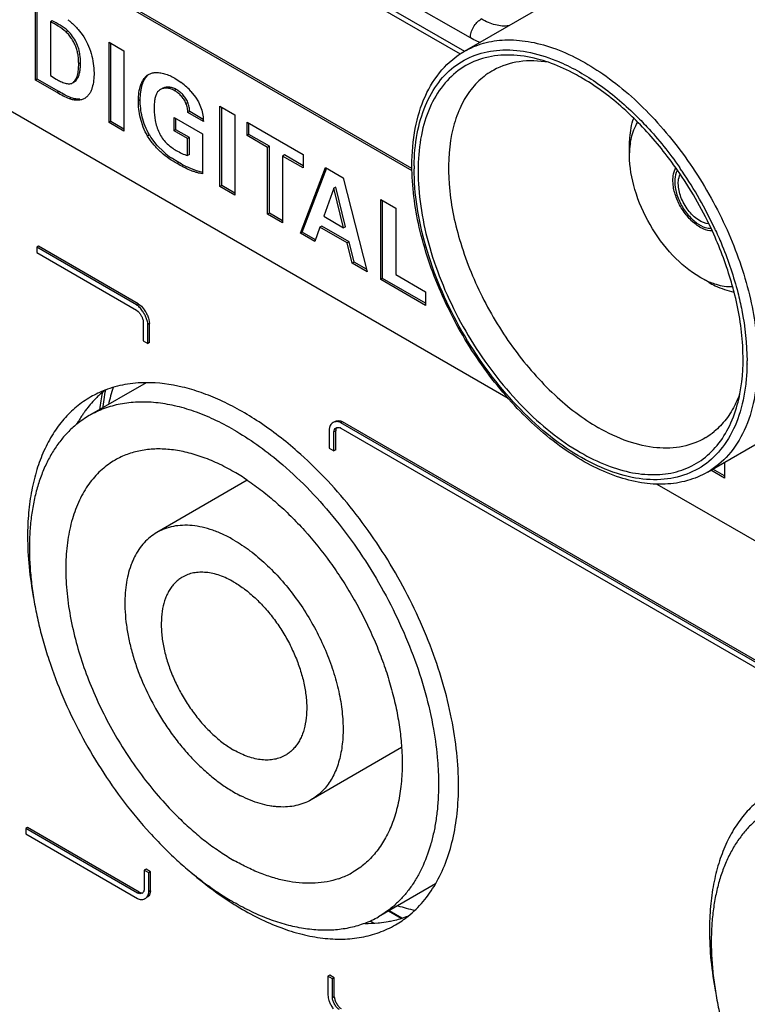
# Model space of a CAD drawing. Header units: inches. Extents: x 0 to 34, y 0 to 22.
# Tile 109 of 125: x 25.668 to 26.092, y 14.318 to 14.892. Entities that reach past the tile are written whole.
import ezdxf

# ---------------------------------------------------------------- set-up
doc = ezdxf.new("R2010")
doc.units = ezdxf.units.IN
doc.header["$LTSCALE"] = 1.87
doc.header["$MEASUREMENT"] = 0
doc.layers.get('0').update_dxf_attribs({"linetype": 'CONTINUOUS'})
doc.layers.add('02___PRT_ALL_AXES', color=7, linetype='CONTINUOUS')
doc.layers.add('SURFACES', color=7, linetype='CONTINUOUS')

msp = doc.modelspace()

# ---------------------------------------------------------------- linework, layer by layer
at = {"color": 7, "linetype": 'CONTINUOUS'}
for p, q in [((25.89661, 14.8037), (25.39045, 15.09595)), ((25.89658, 14.80494), (25.39152, 15.09656)), ((25.29478, 15.05083), (25.95263, 14.671)), ((25.92719, 14.87335), (26.2118, 15.03768)), ((25.93063, 14.88121), (25.85653, 14.924)), ((25.85108, 14.91738), (25.92723, 14.87341)), ((25.85294, 14.91326), (25.92475, 14.8718)), ((25.67692, 14.85655), (25.67692, 14.90314)), ((25.67799, 14.85716), (25.67799, 14.90252)), ((25.68677, 14.89112), (25.68571, 14.89051)), ((25.68571, 14.89051), (25.68571, 14.85917)), ((25.69584, 14.88524), (25.69478, 14.88463)), ((25.69741, 14.88362), (25.69584, 14.88524)), ((25.70186, 14.88613), (25.70424, 14.88311)), ((25.71986, 14.87861), (25.72853, 14.8736)), ((25.71986, 14.83176), (25.71986, 14.87861)), ((25.72092, 14.83237), (25.72092, 14.87799)), ((25.72853, 14.8736), (25.72853, 14.82675)), ((25.70323, 14.86656), (25.70216, 14.86595)), ((25.67799, 14.85716), (25.67692, 14.85655)), ((25.68952, 14.84927), (25.67692, 14.85655)), ((25.69058, 14.84989), (25.67799, 14.85716)), ((25.68571, 14.85917), (25.68912, 14.85706)), ((25.75821, 14.85763), (25.76203, 14.85509)), ((25.69058, 14.84989), (25.68952, 14.84927)), ((25.75904, 14.85107), (25.75798, 14.85046)), ((25.76766, 14.84993), (25.77023, 14.84666)), ((25.69785, 14.8462), (25.69679, 14.84559)), ((25.73805, 14.84509), (25.73699, 14.84448)), ((25.77023, 14.84666), (25.77197, 14.8438)), ((25.76581, 14.84354), (25.76475, 14.84293)), ((25.77197, 14.8438), (25.77361, 14.84005)), ((25.78457, 14.84125), (25.79324, 14.83624)), ((25.78457, 14.79439), (25.78457, 14.84125)), ((25.78563, 14.79501), (25.78563, 14.84063)), ((25.75781, 14.83473), (25.77433, 14.82519)), ((25.75781, 14.82697), (25.75781, 14.83473)), ((25.75887, 14.82758), (25.75887, 14.83411)), ((25.76693, 14.83818), (25.76587, 14.83756)), ((25.77489, 14.83236), (25.76587, 14.83756)), ((25.77484, 14.83361), (25.76693, 14.83818)), ((25.79324, 14.83624), (25.79324, 14.78938)), ((25.72092, 14.83237), (25.71986, 14.83176)), ((25.72853, 14.82675), (25.71986, 14.83176)), ((25.72853, 14.82797), (25.72092, 14.83237)), ((25.75887, 14.82758), (25.75781, 14.82697)), ((25.76565, 14.82244), (25.75781, 14.82697)), ((25.76671, 14.82305), (25.75887, 14.82758)), ((25.80036, 14.832), (25.83316, 14.81307)), ((25.80036, 14.82425), (25.80036, 14.832)), ((25.80142, 14.82486), (25.80142, 14.83139)), ((25.74343, 14.82454), (25.74237, 14.82393)), ((25.74772, 14.81865), (25.74435, 14.82305)), ((25.76671, 14.82305), (25.76565, 14.82244)), ((25.76565, 14.81262), (25.76565, 14.82244)), ((25.76671, 14.81323), (25.76671, 14.82305)), ((25.77433, 14.82519), (25.77433, 14.80186)), ((25.80142, 14.82486), (25.80036, 14.82425)), ((25.81239, 14.8173), (25.80036, 14.82425)), ((25.81345, 14.81791), (25.80142, 14.82486)), ((25.75197, 14.81445), (25.74772, 14.81865)), ((25.81345, 14.81791), (25.81239, 14.8173)), ((25.81239, 14.77833), (25.81239, 14.8173)), ((25.81345, 14.77894), (25.81345, 14.81791)), ((25.76061, 14.80842), (25.75608, 14.81127)), ((25.76671, 14.81323), (25.76565, 14.81262)), ((25.82218, 14.81287), (25.82112, 14.81226)), ((25.83316, 14.80531), (25.82112, 14.81226)), ((25.82112, 14.81226), (25.82112, 14.77329)), ((25.83316, 14.80653), (25.82218, 14.81287)), ((25.83316, 14.81307), (25.83316, 14.80531)), ((25.76061, 14.80842), (25.75955, 14.80781)), ((25.83154, 14.76727), (25.84615, 14.80557)), ((25.8326, 14.76789), (25.84687, 14.80529)), ((25.84615, 14.80557), (25.85645, 14.79962)), ((25.89784, 14.80645), (25.89784, 14.80481)), ((26.05257, 14.80572), (26.05274, 14.80548)), ((25.77432, 14.80268), (25.77241, 14.80314)), ((25.85645, 14.79962), (25.8705, 14.74478)), ((25.78563, 14.79501), (25.78457, 14.79439)), ((25.79324, 14.78938), (25.78457, 14.79439)), ((25.79324, 14.79061), (25.78563, 14.79501)), ((25.85108, 14.79354), (25.84508, 14.77709)), ((25.85214, 14.79416), (25.85108, 14.79354)), ((25.85667, 14.7704), (25.85108, 14.79354)), ((25.85773, 14.77102), (25.85214, 14.79416)), ((25.87834, 14.78691), (25.88718, 14.78181)), ((25.87834, 14.74025), (25.87834, 14.78691)), ((26.06893, 14.62787), (26.35311, 14.79195)), ((25.8794, 14.74086), (25.8794, 14.7863)), ((25.88718, 14.78181), (25.88718, 14.7431)), ((25.81345, 14.77894), (25.81239, 14.77833)), ((25.82112, 14.77329), (25.81239, 14.77833)), ((25.82112, 14.77451), (25.81345, 14.77894)), ((25.84508, 14.77709), (25.85667, 14.7704)), ((25.84285, 14.77083), (25.83983, 14.76249)), ((25.84391, 14.77144), (25.84285, 14.77083)), ((25.85885, 14.76159), (25.84285, 14.77083)), ((25.85991, 14.7622), (25.84391, 14.77144)), ((25.85773, 14.77102), (25.85667, 14.7704)), ((26.06375, 14.77249), (26.06653, 14.77104)), ((25.8326, 14.76789), (25.83154, 14.76727)), ((25.83983, 14.76249), (25.83154, 14.76727)), ((25.84036, 14.76341), (25.8326, 14.76789)), ((25.67872, 14.75967), (25.67766, 14.75906)), ((25.73584, 14.72546), (25.67766, 14.75906)), ((25.67766, 14.75906), (25.67766, 14.75599)), ((25.7369, 14.72607), (25.67872, 14.75967)), ((25.85991, 14.7622), (25.85885, 14.76159)), ((25.86176, 14.74982), (25.85885, 14.76159)), ((25.86282, 14.75043), (25.85991, 14.7622)), ((25.67766, 14.75599), (25.73584, 14.7224)), ((25.86282, 14.75043), (25.86176, 14.74982)), ((25.8705, 14.74478), (25.86176, 14.74982)), ((25.87013, 14.74622), (25.86282, 14.75043)), ((25.8794, 14.74086), (25.87834, 14.74025)), ((25.90453, 14.72635), (25.8794, 14.74086)), ((25.88718, 14.7431), (25.90453, 14.73307)), ((25.90453, 14.72513), (25.87834, 14.74025)), ((25.90453, 14.73307), (25.90453, 14.72513)), ((25.7369, 14.72607), (25.73584, 14.72546)), ((25.7369, 14.72607), (25.73871, 14.72462)), ((25.73871, 14.72462), (25.74054, 14.72236)), ((25.73584, 14.7224), (25.73685, 14.7216)), ((25.7429, 14.71775), (25.74317, 14.71688)), ((25.73982, 14.71551), (25.73982, 14.70446)), ((25.74353, 14.71459), (25.74247, 14.71398)), ((25.74247, 14.70293), (25.74247, 14.71398)), ((25.74317, 14.71688), (25.74353, 14.71459)), ((25.74353, 14.70354), (25.74353, 14.71459)), ((25.73982, 14.70446), (25.74247, 14.70293)), ((25.74353, 14.70354), (25.74247, 14.70293)), ((26.09201, 14.69115), (26.09201, 14.69279)), ((25.74157, 14.68006), (25.70836, 14.66089)), ((25.85605, 14.65728), (25.85499, 14.65667)), ((26.33243, 14.381), (25.85499, 14.65667)), ((26.33349, 14.38161), (25.85605, 14.65728)), ((25.84851, 14.65405), (25.84836, 14.65284)), ((25.84836, 14.65284), (25.84836, 14.64179)), ((25.85207, 14.65192), (25.85101, 14.65131)), ((25.85101, 14.64026), (25.85101, 14.65131)), ((25.8521, 14.65233), (25.85207, 14.65192)), ((25.85207, 14.64087), (25.85207, 14.65192)), ((25.85499, 14.6536), (26.33243, 14.37794)), ((25.84836, 14.64179), (25.85101, 14.64026)), ((25.85207, 14.64087), (25.85101, 14.64026)), ((26.07891, 14.63363), (26.07891, 14.62444)), ((26.07891, 14.62444), (26.07096, 14.62904)), ((26.07891, 14.62567), (26.07202, 14.62965)), ((25.8005, 14.62315), (25.74774, 14.59269)), ((26.03937, 14.62092), (26.3872, 14.42009)), ((25.89054, 14.46729), (25.83775, 14.43681)), ((25.67236, 14.4206), (25.6713, 14.41999)), ((25.73642, 14.38239), (25.6713, 14.41999)), ((25.6713, 14.41999), (25.6713, 14.41693)), ((25.73748, 14.383), (25.67236, 14.4206)), ((25.6713, 14.41693), (25.73642, 14.37933)), ((25.74146, 14.39635), (25.7404, 14.39574)), ((25.7441, 14.39482), (25.74146, 14.39635)), ((25.74304, 14.39421), (25.7404, 14.39574)), ((25.7404, 14.39574), (25.7404, 14.38468)), ((25.7441, 14.39482), (25.74304, 14.39421)), ((25.74304, 14.38316), (25.74304, 14.39421)), ((25.7441, 14.38377), (25.7441, 14.39482)), ((25.91024, 14.38773), (25.87712, 14.36861)), ((25.73748, 14.383), (25.73642, 14.38239)), ((25.73783, 14.38199), (25.73642, 14.38239)), ((25.73911, 14.38232), (25.73783, 14.38199)), ((25.7441, 14.38377), (25.74304, 14.38316)), ((25.7441, 14.38377), (25.74375, 14.38189)), ((25.89023, 14.36767), (25.88287, 14.37192)), ((25.89067, 14.36781), (25.88321, 14.37212)), ((25.87415, 14.3649), (25.87213, 14.36607)), ((25.84862, 14.33448), (25.84756, 14.33386)), ((25.85021, 14.33234), (25.84756, 14.33386)), ((25.84756, 14.33386), (25.84756, 14.32281)), ((25.85127, 14.33295), (25.84862, 14.33448)), ((25.85127, 14.33295), (25.85021, 14.33234)), ((25.85127, 14.32189), (25.85127, 14.33295)), ((25.85021, 14.32128), (25.85021, 14.33234)), ((25.85127, 14.32189), (25.85021, 14.32128))]:
    msp.add_line(p, q, dxfattribs=at)
msp.add_lwpolyline([(25.71631, 14.66548), (25.71639, 14.66614), (25.71696, 14.67033), (25.71764, 14.67444), (25.71791, 14.67587)], dxfattribs=at)
for centre, radius, start, end in [((25.9478, 14.78461), 0.08706, 71.0101, 75.31386), ((25.94073, 14.76965), 0.10607, 66.59014, 66.7799), ((25.73786, 14.82301), 0.04016, 46.90134, 53.00162), ((25.73936, 14.82462), 0.03797, 41.80922, 46.89386), ((25.7018, 14.85257), 0.0077, 299.99428, 305.43405), ((25.77298, 14.84182), 0.03423, 210.31639, 213.25534), ((25.7693, 14.83591), 0.02256, 205.99227, 208.82782), ((25.78332, 14.85063), 0.04788, 229.08441, 235.31559), ((25.86178, 14.67192), 0.23114, 25.13463, 34.86988), ((25.8612, 14.67184), 0.23355, 34.26868, 34.90379), ((25.85855, 14.67006), 0.23675, 25.03301, 34.26462), ((25.86275, 14.67209), 0.23208, 24.6552, 25.01807), ((25.72366, 14.71083), 0.02044, 32.93287, 34.34215), ((25.87419, 14.64343), 0.16121, 168.91606, 172.54897), ((25.83616, 14.64086), 0.11961, 162.24604, 167.21016), ((26.02865, 14.69552), 0.06315, 334.59859, 339.68576), ((26.00404, 14.68969), 0.08536, 344.6534, 349.1405), ((26.03267, 14.69369), 0.05873, 333.66341, 334.52921), ((25.73672, 14.61181), 0.05668, 120.01899, 129.11076), ((25.85302, 14.65296), 0.00464, 158.95417, 166.41588), ((25.85282, 14.65304), 0.00443, 150.93469, 158.98157), ((25.8534, 14.65085), 0.00318, 59.92669, 66.76352), ((26.04636, 14.68379), 0.0417, 301.17566, 309.44664), ((25.74676, 14.59443), 0.04675, 120.03276, 131.3661), ((25.72408, 14.5092), 0.13724, 56.15877, 59.97843), ((25.83294, 14.51078), 0.0803, 239.96499, 243.10441), ((25.83845, 14.4359), 0.04763, 288.73807, 291.05155), ((25.83886, 14.4349), 0.04654, 291.02294, 299.99874), ((25.73787, 14.38447), 0.00248, 300.05792, 321.99758), ((25.73885, 14.38277), 0.00411, 295.28964, 300.00025), ((25.92365, 14.4892), 0.11952, 252.81228, 257.73651), ((25.8488, 14.4177), 0.05668, 290.90712, 299.98402), ((25.86357, 14.32501), 0.01629, 198.73979, 202.23808)]:
    msp.add_arc(centre, radius, start, end, dxfattribs=at)
for points, knots in [([(25.69478, 14.88463), (25.69339, 14.88588), (25.69044, 14.888), (25.68725, 14.8897), (25.68571, 14.89051)], [0, 0, 0, 0, 0.516943, 1, 1, 1, 1]), ([(25.69584, 14.88524), (25.69445, 14.88649), (25.6915, 14.88861), (25.68831, 14.89031), (25.68677, 14.89112)], [0, 0, 0, 0, 0.516943, 1, 1, 1, 1]), ([(25.69575, 14.89177), (25.69629, 14.89136), (25.69846, 14.88964), (25.70047, 14.88771), (25.70186, 14.88613)], [0, 0, 0, 0, 0.242727, 1, 1, 1, 1]), ([(25.93063, 14.88121), (25.93063, 14.88171), (25.93072, 14.88275), (25.93121, 14.88488), (25.93236, 14.8875), (25.93404, 14.88981), (25.93563, 14.89132), (25.93648, 14.89193), (25.93691, 14.89219)], [0, 0, 0, 0, 0.113891, 0.237138, 0.499178, 0.761667, 0.885441, 1, 1, 1, 1]), ([(25.95296, 14.88819), (25.95173, 14.88802), (25.94912, 14.88796), (25.94512, 14.88863), (25.94097, 14.89004), (25.93827, 14.8914), (25.93691, 14.89219)], [0, 0, 0, 0, 0.222157, 0.461341, 0.72057, 1, 1, 1, 1]), ([(25.70216, 14.86595), (25.70216, 14.8675), (25.70204, 14.86989), (25.70144, 14.87309), (25.70069, 14.8756), (25.69961, 14.8781), (25.69824, 14.88052), (25.69665, 14.88274), (25.69542, 14.88405), (25.69478, 14.88463)], [0, 0, 0, 0, 0.225082, 0.345448, 0.471772, 0.604794, 0.740831, 0.874295, 1, 1, 1, 1]), ([(25.7015, 14.87673), (25.701, 14.87798), (25.69981, 14.88039), (25.69827, 14.8826), (25.69741, 14.88362)], [0, 0, 0, 0, 0.502112, 1, 1, 1, 1]), ([(25.70424, 14.88311), (25.70541, 14.88143), (25.70743, 14.87781), (25.70953, 14.87207), (25.71079, 14.86635), (25.71112, 14.86257), (25.71112, 14.86078)], [0, 0, 0, 0, 0.259976, 0.521345, 0.772526, 1, 1, 1, 1]), ([(25.92719, 14.87335), (25.93068, 14.87537), (25.93838, 14.87857), (25.9511, 14.88043), (25.96475, 14.87943), (25.98459, 14.87415), (26.00995, 14.86028), (26.03798, 14.83546), (26.06274, 14.80376), (26.08224, 14.76773), (26.09489, 14.73033), (26.09828, 14.70486), (26.09828, 14.69274)], [0, 0, 0, 0, 0.042859, 0.087488, 0.135321, 0.187285, 0.304551, 0.438224, 0.582572, 0.729729, 0.87132, 1, 1, 1, 1]), ([(25.93616, 14.8785), (25.9357, 14.87869), (25.93381, 14.87949), (25.93198, 14.88043), (25.93063, 14.88121)], [0, 0, 0, 0, 0.242831, 1, 1, 1, 1]), ([(25.70323, 14.86656), (25.70323, 14.86821), (25.70308, 14.87074), (25.7024, 14.87414), (25.70184, 14.87586), (25.7015, 14.87673)], [0, 0, 0, 0, 0.475558, 0.730907, 1, 1, 1, 1]), ([(25.89654, 14.80666), (25.89654, 14.81393), (25.89766, 14.82782), (25.90337, 14.84703), (25.91308, 14.86282), (25.92226, 14.8705), (25.92719, 14.87335)], [0, 0, 0, 0, 0.284403, 0.541829, 0.777187, 1, 1, 1, 1]), ([(25.89784, 14.80645), (25.89792, 14.81276), (25.89897, 14.8248), (25.90366, 14.84146), (25.91136, 14.85532), (25.92197, 14.86583), (25.93509, 14.87242), (25.95009, 14.87481), (25.96634, 14.87306), (25.97711, 14.86947), (25.98255, 14.86713)], [0, 0, 0, 0, 0.147117, 0.280073, 0.400576, 0.51272, 0.622681, 0.73725, 0.861951, 1, 1, 1, 1]), ([(25.96987, 14.86883), (25.96467, 14.87018), (25.95443, 14.87181), (25.9394, 14.87032), (25.92607, 14.86468), (25.91513, 14.85508), (25.907, 14.84205), (25.90184, 14.82615), (25.89969, 14.80791), (25.90057, 14.78786), (25.90442, 14.76661), (25.91347, 14.73716), (25.93106, 14.70179), (25.95929, 14.66552), (25.98268, 14.64641), (25.99493, 14.63934)], [0, 0, 0, 0, 0.051898, 0.099283, 0.14425, 0.18955, 0.237837, 0.290988, 0.349887, 0.414555, 0.484357, 0.558195, 0.711959, 0.863282, 1, 1, 1, 1]), ([(25.97613, 14.86691), (25.97053, 14.86785), (25.95945, 14.8683), (25.9488, 14.8649), (25.94423, 14.86238)], [0, 0, 0, 0, 0.521107, 1, 1, 1, 1]), ([(25.98288, 14.86699), (25.99068, 14.86361), (26.00629, 14.85455), (26.02002, 14.84292), (26.02674, 14.83634)], [0, 0, 0, 0, 0.474715, 1, 1, 1, 1]), ([(25.69853, 14.85486), (25.69889, 14.85507), (25.69956, 14.85563), (25.70035, 14.8567), (25.70097, 14.85796), (25.70163, 14.85989), (25.70208, 14.86258), (25.70216, 14.8648), (25.70216, 14.86595)], [0, 0, 0, 0, 0.103569, 0.212641, 0.328309, 0.450719, 0.715346, 1, 1, 1, 1]), ([(25.70156, 14.85766), (25.70189, 14.85826), (25.70243, 14.8596), (25.70292, 14.86177), (25.70318, 14.86412), (25.70323, 14.86574), (25.70323, 14.86656)], [0, 0, 0, 0, 0.225017, 0.468635, 0.728658, 1, 1, 1, 1]), ([(25.94423, 14.86238), (25.94113, 14.86067), (25.93525, 14.85635), (25.92813, 14.84766), (25.92279, 14.83697), (25.91794, 14.81971), (25.91718, 14.79445), (25.92359, 14.76232), (25.9367, 14.72959), (25.95546, 14.69895), (25.9783, 14.67289), (25.99616, 14.65913), (26.00536, 14.65381)], [0, 0, 0, 0, 0.042862, 0.087381, 0.135041, 0.186816, 0.303771, 0.437335, 0.581786, 0.72919, 0.871074, 1, 1, 1, 1]), ([(25.99493, 14.85825), (25.99337, 14.85915), (25.98731, 14.86248), (25.98096, 14.86527), (25.97612, 14.86693)], [0, 0, 0, 0, 0.260106, 1, 1, 1, 1]), ([(25.68912, 14.85706), (25.68995, 14.85659), (25.69158, 14.85571), (25.6937, 14.85485), (25.69536, 14.85445), (25.69651, 14.85434), (25.69758, 14.85445), (25.69824, 14.8547), (25.69853, 14.85486)], [0, 0, 0, 0, 0.28444, 0.555718, 0.6799, 0.794434, 0.899945, 1, 1, 1, 1]), ([(25.69959, 14.85548), (25.7, 14.85572), (25.70077, 14.85638), (25.70132, 14.85721), (25.70156, 14.85766)], [0, 0, 0, 0, 0.484399, 1, 1, 1, 1]), ([(25.71112, 14.86078), (25.71112, 14.85929), (25.71098, 14.8564), (25.71032, 14.85291), (25.70943, 14.85041), (25.70859, 14.84878), (25.70756, 14.84738), (25.70671, 14.84662), (25.70626, 14.8463)], [0, 0, 0, 0, 0.283436, 0.548058, 0.670513, 0.785851, 0.894925, 1, 1, 1, 1]), ([(25.73699, 14.84448), (25.73699, 14.84611), (25.7372, 14.84926), (25.73806, 14.85303), (25.73917, 14.85569), (25.74018, 14.85739), (25.74141, 14.85882), (25.7424, 14.85956), (25.74291, 14.85986)], [0, 0, 0, 0, 0.285196, 0.550191, 0.672408, 0.787246, 0.895635, 1, 1, 1, 1]), ([(25.73805, 14.84509), (25.73805, 14.84659), (25.73819, 14.8488), (25.73868, 14.85167), (25.73962, 14.85532), (25.74112, 14.85828), (25.74297, 14.85978)], [0, 0, 0, 0, 0.283043, 0.418737, 0.548908, 1, 1, 1, 1]), ([(25.74291, 14.85986), (25.74347, 14.86018), (25.74472, 14.86069), (25.74604, 14.8609), (25.74672, 14.86095)], [0, 0, 0, 0, 0.488726, 1, 1, 1, 1]), ([(25.74672, 14.86095), (25.74762, 14.86101), (25.74952, 14.86092), (25.75239, 14.86026), (25.75533, 14.85916), (25.75725, 14.85818), (25.75821, 14.85763)], [0, 0, 0, 0, 0.22406, 0.467213, 0.727303, 1, 1, 1, 1]), ([(26.02596, 14.8343), (26.0235, 14.8367), (26.0139, 14.84559), (26.00328, 14.85343), (25.99493, 14.85825)], [0, 0, 0, 0, 0.262487, 1, 1, 1, 1]), ([(25.69785, 14.8462), (25.69661, 14.84665), (25.69414, 14.84783), (25.69179, 14.84919), (25.69058, 14.84989)], [0, 0, 0, 0, 0.487306, 1, 1, 1, 1]), ([(25.74984, 14.85102), (25.74943, 14.85078), (25.74865, 14.85019), (25.74806, 14.84941), (25.74781, 14.84899)], [0, 0, 0, 0, 0.493592, 1, 1, 1, 1]), ([(25.75798, 14.85046), (25.75729, 14.85086), (25.75588, 14.8515), (25.75369, 14.85193), (25.75163, 14.8518), (25.75039, 14.85134), (25.74984, 14.85102)], [0, 0, 0, 0, 0.282685, 0.540354, 0.777343, 1, 1, 1, 1]), ([(25.75904, 14.85107), (25.75835, 14.85147), (25.75694, 14.85211), (25.75475, 14.85254), (25.7527, 14.85241), (25.75145, 14.85195), (25.7509, 14.85164)], [0, 0, 0, 0, 0.282685, 0.540354, 0.777343, 1, 1, 1, 1]), ([(25.76475, 14.84293), (25.76441, 14.84377), (25.76356, 14.84537), (25.7619, 14.84745), (25.76002, 14.84915), (25.75866, 14.85007), (25.75798, 14.85046)], [0, 0, 0, 0, 0.264139, 0.524273, 0.771796, 1, 1, 1, 1]), ([(25.76581, 14.84354), (25.76547, 14.84438), (25.76462, 14.84598), (25.76296, 14.84806), (25.76108, 14.84976), (25.75972, 14.85068), (25.75904, 14.85107)], [0, 0, 0, 0, 0.264139, 0.524273, 0.771796, 1, 1, 1, 1]), ([(25.69679, 14.84559), (25.69555, 14.84604), (25.69308, 14.84721), (25.69073, 14.84858), (25.68952, 14.84927)], [0, 0, 0, 0, 0.487306, 1, 1, 1, 1]), ([(25.70564, 14.84591), (25.70504, 14.84556), (25.7037, 14.84501), (25.7015, 14.84469), (25.69914, 14.84487), (25.69758, 14.8453), (25.69679, 14.84559)], [0, 0, 0, 0, 0.229748, 0.469551, 0.72508, 1, 1, 1, 1]), ([(25.7029, 14.84541), (25.70208, 14.84535), (25.70036, 14.84545), (25.69869, 14.8459), (25.69785, 14.8462)], [0, 0, 0, 0, 0.480608, 1, 1, 1, 1]), ([(25.74237, 14.82393), (25.7414, 14.82558), (25.73974, 14.82898), (25.73808, 14.83427), (25.73718, 14.83944), (25.73699, 14.84284), (25.73699, 14.84448)], [0, 0, 0, 0, 0.267683, 0.52604, 0.771088, 1, 1, 1, 1]), ([(25.74343, 14.82454), (25.74246, 14.82619), (25.74081, 14.8296), (25.73914, 14.83488), (25.73824, 14.84006), (25.73805, 14.84345), (25.73805, 14.84509)], [0, 0, 0, 0, 0.267683, 0.52604, 0.771088, 1, 1, 1, 1]), ([(25.74781, 14.84899), (25.74744, 14.84837), (25.74687, 14.84695), (25.74641, 14.84463), (25.7462, 14.84211), (25.74617, 14.84038), (25.74617, 14.8395)], [0, 0, 0, 0, 0.221412, 0.466123, 0.728983, 1, 1, 1, 1]), ([(25.74617, 14.8395), (25.74617, 14.83731), (25.74657, 14.83269), (25.74795, 14.82821), (25.74902, 14.82602)], [0, 0, 0, 0, 0.473536, 1, 1, 1, 1]), ([(25.76587, 14.83756), (25.76583, 14.83844), (25.76564, 14.84027), (25.76512, 14.84205), (25.76475, 14.84293)], [0, 0, 0, 0, 0.481157, 1, 1, 1, 1]), ([(25.76693, 14.83818), (25.76689, 14.83906), (25.7667, 14.84089), (25.76618, 14.84266), (25.76581, 14.84354)], [0, 0, 0, 0, 0.481157, 1, 1, 1, 1]), ([(25.77361, 14.84005), (25.77405, 14.83877), (25.77465, 14.83622), (25.77486, 14.83361), (25.77489, 14.83236)], [0, 0, 0, 0, 0.51859, 1, 1, 1, 1]), ([(26.05142, 14.80407), (26.04949, 14.80683), (26.04171, 14.81748), (26.03298, 14.82744), (26.02596, 14.8343)], [0, 0, 0, 0, 0.255373, 1, 1, 1, 1]), ([(26.02674, 14.83634), (26.02907, 14.83406), (26.03839, 14.82448), (26.04678, 14.814), (26.05257, 14.80572)], [0, 0, 0, 0, 0.244031, 1, 1, 1, 1]), ([(25.75955, 14.80781), (25.758, 14.8087), (25.75482, 14.81066), (25.75024, 14.81425), (25.74592, 14.81865), (25.74344, 14.82208), (25.74237, 14.82393)], [0, 0, 0, 0, 0.225766, 0.469655, 0.730947, 1, 1, 1, 1]), ([(25.74953, 14.82503), (25.75011, 14.82396), (25.75137, 14.82193), (25.75374, 14.81933), (25.75633, 14.81721), (25.75815, 14.81605), (25.75905, 14.81552)], [0, 0, 0, 0, 0.267235, 0.524993, 0.770706, 1, 1, 1, 1]), ([(25.75905, 14.81552), (25.76013, 14.8149), (25.76225, 14.81373), (25.76453, 14.81289), (25.76565, 14.81262)], [0, 0, 0, 0, 0.520418, 1, 1, 1, 1]), ([(25.77433, 14.80186), (25.77373, 14.80198), (25.77252, 14.80221), (25.77071, 14.80269), (25.76888, 14.8033), (25.76638, 14.80428), (25.76324, 14.80575), (25.76079, 14.8071), (25.75955, 14.80781)], [0, 0, 0, 0, 0.11368, 0.230397, 0.350968, 0.47518, 0.732984, 1, 1, 1, 1]), ([(25.77241, 14.80314), (25.7704, 14.80369), (25.76636, 14.80527), (25.76255, 14.8073), (25.76061, 14.80842)], [0, 0, 0, 0, 0.482108, 1, 1, 1, 1]), ([(26.06893, 14.62787), (26.06526, 14.62575), (26.05721, 14.62239), (26.04401, 14.6204), (26.02999, 14.62135), (26.00991, 14.62659), (25.98446, 14.64034), (25.95649, 14.66496), (25.93186, 14.69636), (25.91249, 14.73207), (25.8999, 14.76923), (25.89654, 14.79458), (25.89654, 14.80666)], [0, 0, 0, 0, 0.044941, 0.091314, 0.140374, 0.193021, 0.310343, 0.442998, 0.585866, 0.731488, 0.871836, 1, 1, 1, 1]), ([(26.09126, 14.6792), (26.09053, 14.673), (26.08813, 14.66129), (26.08094, 14.64569), (26.07045, 14.63364), (26.05698, 14.62585), (26.04131, 14.62276), (26.0242, 14.62431), (26.00627, 14.63025), (25.98804, 14.64029), (25.9701, 14.65408), (25.94696, 14.67721), (25.92269, 14.71188), (25.9062, 14.75071), (25.89913, 14.78216), (25.89784, 14.79745), (25.89784, 14.80481)], [0, 0, 0, 0, 0.056405, 0.10708, 0.153575, 0.19851, 0.244989, 0.295636, 0.352, 0.414528, 0.482797, 0.555765, 0.709462, 0.861966, 0.933532, 1, 1, 1, 1]), ([(26.05139, 14.80406), (26.05113, 14.80361), (26.05015, 14.80152), (26.04984, 14.79916), (26.04984, 14.79738)], [0, 0, 0, 0, 0.226787, 1, 1, 1, 1]), ([(26.05193, 14.79618), (26.05193, 14.79669), (26.05201, 14.79855), (26.05247, 14.80042), (26.0531, 14.80162)], [0, 0, 0, 0, 0.273806, 1, 1, 1, 1]), ([(26.04984, 14.79738), (26.04984, 14.79506), (26.05068, 14.79017), (26.05364, 14.78326), (26.05801, 14.77708), (26.06176, 14.77375), (26.06375, 14.77249)], [0, 0, 0, 0, 0.235861, 0.497052, 0.759871, 1, 1, 1, 1]), ([(26.06972, 14.77278), (26.06756, 14.77287), (26.06283, 14.77495), (26.05728, 14.78058), (26.05319, 14.78792), (26.05193, 14.79351), (26.05193, 14.79618)], [0, 0, 0, 0, 0.206694, 0.466536, 0.745867, 1, 1, 1, 1]), ([(26.06653, 14.77104), (26.06691, 14.77088), (26.06836, 14.77035), (26.06991, 14.77007), (26.07103, 14.77008)], [0, 0, 0, 0, 0.268249, 1, 1, 1, 1]), ([(26.08449, 14.73294), (26.08369, 14.73605), (26.0801, 14.74874), (26.07527, 14.76107), (26.07104, 14.7701)], [0, 0, 0, 0, 0.24399, 1, 1, 1, 1]), ([(26.07367, 14.7689), (26.07504, 14.76592), (26.08016, 14.75412), (26.08427, 14.74188), (26.08664, 14.73261)], [0, 0, 0, 0, 0.255257, 1, 1, 1, 1]), ([(26.08787, 14.67361), (26.08964, 14.68279), (26.09048, 14.70294), (26.08711, 14.72269), (26.08449, 14.73294)], [0, 0, 0, 0, 0.469338, 1, 1, 1, 1]), ([(26.08664, 14.73261), (26.08752, 14.7292), (26.09049, 14.71612), (26.09201, 14.70268), (26.09201, 14.69279)], [0, 0, 0, 0, 0.262502, 1, 1, 1, 1]), ([(25.73942, 14.72184), (25.73889, 14.7226), (25.73806, 14.72365), (25.73681, 14.72482), (25.73617, 14.72528), (25.73584, 14.72546)], [0, 0, 0, 0, 0.539807, 0.782348, 1, 1, 1, 1]), ([(25.73685, 14.7216), (25.73726, 14.72119), (25.73803, 14.72025), (25.73894, 14.71869), (25.73951, 14.71732), (25.73977, 14.71625), (25.73982, 14.71575), (25.73982, 14.71551)], [0, 0, 0, 0, 0.253579, 0.523598, 0.781091, 0.896738, 1, 1, 1, 1]), ([(25.74247, 14.71398), (25.74247, 14.71459), (25.74227, 14.7159), (25.74161, 14.71787), (25.74066, 14.71989), (25.73986, 14.7212), (25.73942, 14.72184)], [0, 0, 0, 0, 0.213643, 0.46091, 0.728314, 1, 1, 1, 1]), ([(25.74082, 14.72194), (25.74125, 14.72127), (25.74203, 14.71992), (25.74265, 14.71848), (25.7429, 14.71775)], [0, 0, 0, 0, 0.508665, 1, 1, 1, 1]), ([(26.09827, 14.69102), (26.09817, 14.68402), (26.09695, 14.67073), (26.09133, 14.65248), (26.0821, 14.63768), (26.07351, 14.63051), (26.06893, 14.62787)], [0, 0, 0, 0, 0.288946, 0.547867, 0.7814, 1, 1, 1, 1]), ([(26.09201, 14.69115), (26.092, 14.69013), (26.0919, 14.68614), (26.0916, 14.68215), (26.09126, 14.6792)], [0, 0, 0, 0, 0.25537, 1, 1, 1, 1]), ([(25.79274, 14.65253), (25.78894, 14.65472), (25.78134, 14.6587), (25.76975, 14.66345), (25.75837, 14.66676), (25.7473, 14.66862), (25.73664, 14.66899), (25.72812, 14.66804), (25.72166, 14.66652), (25.71703, 14.66503), (25.71259, 14.66316), (25.70975, 14.66168), (25.70836, 14.66089)], [0, 0, 0, 0, 0.148548, 0.28946, 0.422653, 0.548543, 0.667882, 0.781797, 0.837231, 0.891913, 0.946086, 1, 1, 1, 1]), ([(25.99493, 14.63934), (25.99985, 14.6365), (26.00967, 14.63167), (26.02472, 14.62718), (26.0391, 14.62589), (26.05242, 14.62795), (26.06426, 14.63339), (26.07413, 14.64203), (26.08174, 14.65351), (26.08505, 14.66238), (26.08635, 14.6671)], [0, 0, 0, 0, 0.150364, 0.287581, 0.4127, 0.528558, 0.639773, 0.752032, 0.870769, 1, 1, 1, 1]), ([(26.08531, 14.66764), (26.08375, 14.6645), (26.08017, 14.65865), (26.07541, 14.65369), (26.07285, 14.65158)], [0, 0, 0, 0, 0.513572, 1, 1, 1, 1]), ([(25.70097, 14.65579), (25.69915, 14.65432), (25.69567, 14.65112), (25.69098, 14.64567), (25.68681, 14.63957), (25.68317, 14.63285), (25.68008, 14.62554), (25.67756, 14.61768), (25.67562, 14.60931), (25.67427, 14.60047), (25.6735, 14.5912), (25.67333, 14.58156), (25.67376, 14.57158), (25.67478, 14.56132), (25.6764, 14.55083), (25.67859, 14.54017), (25.68135, 14.52937), (25.6858, 14.51477), (25.69271, 14.49656), (25.70291, 14.47524), (25.71488, 14.45469), (25.72839, 14.43533), (25.74081, 14.42039), (25.75129, 14.40936), (25.7593, 14.40168), (25.76747, 14.39456), (25.77578, 14.38805), (25.78417, 14.38216), (25.78988, 14.37862), (25.79274, 14.37697)], [0, 0, 0, 0, 0.021362, 0.043188, 0.065649, 0.088892, 0.113034, 0.138163, 0.164339, 0.191594, 0.219938, 0.249356, 0.279818, 0.311275, 0.343664, 0.376909, 0.410925, 0.445614, 0.516581, 0.588935, 0.661725, 0.733981, 0.80476, 0.839323, 0.87319, 0.906269, 0.938482, 0.969754, 1, 1, 1, 1]), ([(25.85051, 14.65678), (25.85019, 14.6566), (25.84959, 14.65613), (25.84913, 14.65552), (25.84895, 14.65519)], [0, 0, 0, 0, 0.493737, 1, 1, 1, 1]), ([(25.85499, 14.65667), (25.85462, 14.65688), (25.85386, 14.65721), (25.85266, 14.65739), (25.85152, 14.65725), (25.85083, 14.65697), (25.85051, 14.65678)], [0, 0, 0, 0, 0.273736, 0.52614, 0.765929, 1, 1, 1, 1]), ([(25.85157, 14.6574), (25.85188, 14.65757), (25.85255, 14.65785), (25.85327, 14.65795), (25.85363, 14.65795)], [0, 0, 0, 0, 0.494332, 1, 1, 1, 1]), ([(25.85363, 14.65795), (25.85404, 14.65795), (25.85488, 14.65784), (25.85567, 14.6575), (25.85605, 14.65728)], [0, 0, 0, 0, 0.479352, 1, 1, 1, 1]), ([(25.79274, 14.65253), (25.79729, 14.6499), (25.80635, 14.64406), (25.81487, 14.63746), (25.81909, 14.63391)], [0, 0, 0, 0, 0.487707, 1, 1, 1, 1]), ([(25.85101, 14.65131), (25.85101, 14.6518), (25.85123, 14.65275), (25.85191, 14.65345), (25.8523, 14.65367)], [0, 0, 0, 0, 0.526295, 1, 1, 1, 1]), ([(25.85267, 14.65369), (25.85252, 14.65351), (25.85226, 14.65307), (25.85213, 14.65258), (25.8521, 14.65233)], [0, 0, 0, 0, 0.483189, 1, 1, 1, 1]), ([(25.8523, 14.65367), (25.85263, 14.65387), (25.85344, 14.6541), (25.85426, 14.65394), (25.85465, 14.65377)], [0, 0, 0, 0, 0.480006, 1, 1, 1, 1]), ([(26.06794, 14.64811), (26.06386, 14.64564), (26.05442, 14.64202), (26.03866, 14.64146), (26.02182, 14.64543), (26.01087, 14.65063), (26.00536, 14.65381)], [0, 0, 0, 0, 0.217817, 0.450683, 0.70981, 1, 1, 1, 1]), ([(25.79274, 14.62803), (25.78961, 14.62984), (25.78337, 14.63311), (25.77384, 14.63701), (25.76447, 14.63974), (25.75537, 14.64127), (25.74661, 14.64157), (25.73828, 14.64064), (25.73047, 14.63848), (25.72564, 14.63622), (25.72336, 14.6349)], [0, 0, 0, 0, 0.148569, 0.289517, 0.422737, 0.548647, 0.668008, 0.781943, 0.891989, 1, 1, 1, 1]), ([(25.81909, 14.63391), (25.82468, 14.62922), (25.8356, 14.61907), (25.85075, 14.60217), (25.86477, 14.58357), (25.87739, 14.56362), (25.88836, 14.54272), (25.89746, 14.52127), (25.90452, 14.4997), (25.90785, 14.48517), (25.90912, 14.47799)], [0, 0, 0, 0, 0.119312, 0.243433, 0.370868, 0.499997, 0.629126, 0.756562, 0.880681, 1, 1, 1, 1]), ([(25.71586, 14.62952), (25.71459, 14.6284), (25.71214, 14.626), (25.7088, 14.622), (25.70579, 14.61758), (25.70217, 14.61106), (25.69856, 14.60189), (25.69577, 14.58977), (25.69471, 14.57891), (25.69458, 14.56975), (25.69486, 14.56255), (25.69552, 14.55517), (25.69691, 14.54501), (25.69849, 14.53737), (25.69976, 14.53227)], [0, 0, 0, 0, 0.049258, 0.099526, 0.151103, 0.204247, 0.315958, 0.435923, 0.564622, 0.632263, 0.702008, 0.773776, 0.847458, 1, 1, 1, 1]), ([(25.80051, 14.62319), (25.80344, 14.62123), (25.80927, 14.61702), (25.81772, 14.61003), (25.82598, 14.6023), (25.83674, 14.59099), (25.84673, 14.57858), (25.85582, 14.56529), (25.8622, 14.55487), (25.86804, 14.54414), (25.87329, 14.53318), (25.87792, 14.52207), (25.8819, 14.51092), (25.88518, 14.49979), (25.88775, 14.48877), (25.88958, 14.47796), (25.89031, 14.4708), (25.89054, 14.46728)], [0, 0, 0, 0, 0.057066, 0.116195, 0.177171, 0.23975, 0.368489, 0.43406, 0.499973, 0.565886, 0.631459, 0.696354, 0.760248, 0.822831, 0.883817, 0.942946, 1, 1, 1, 1]), ([(25.74775, 14.59269), (25.74638, 14.5919), (25.74376, 14.5901), (25.74025, 14.58678), (25.73718, 14.58286), (25.73503, 14.57917), (25.73355, 14.57598), (25.7322, 14.57254), (25.73083, 14.56793), (25.72972, 14.56204), (25.72933, 14.55795), (25.72922, 14.55586)], [0, 0, 0, 0, 0.109799, 0.221365, 0.336333, 0.456089, 0.518146, 0.581777, 0.714041, 0.853394, 1, 1, 1, 1]), ([(25.79274, 14.58823), (25.79071, 14.5894), (25.78666, 14.59152), (25.78048, 14.59405), (25.77441, 14.59582), (25.76851, 14.59681), (25.76283, 14.59701), (25.75742, 14.59641), (25.75317, 14.59523), (25.75, 14.59391), (25.74848, 14.59312), (25.74775, 14.59269)], [0, 0, 0, 0, 0.148528, 0.28948, 0.422698, 0.548592, 0.667938, 0.781869, 0.891905, 0.946082, 1, 1, 1, 1]), ([(25.79274, 14.58823), (25.79433, 14.58731), (25.79751, 14.58534), (25.8038, 14.58089), (25.8115, 14.57441), (25.82019, 14.56548), (25.8283, 14.55547), (25.83565, 14.5446), (25.84209, 14.53308), (25.84747, 14.52117), (25.85168, 14.50913), (25.85418, 14.49906), (25.85549, 14.49117), (25.85613, 14.48545), (25.85642, 14.47988), (25.85637, 14.4745), (25.85597, 14.46934), (25.85501, 14.46292), (25.85338, 14.45688), (25.85101, 14.45139), (25.84896, 14.4477), (25.84659, 14.44437), (25.84393, 14.44142), (25.84099, 14.43887), (25.83885, 14.43744), (25.83774, 14.4368)], [0, 0, 0, 0, 0.030654, 0.062395, 0.128735, 0.198312, 0.270279, 0.343645, 0.417365, 0.490377, 0.56165, 0.630235, 0.663267, 0.695335, 0.726363, 0.756299, 0.785104, 0.812762, 0.864651, 0.889032, 0.912476, 0.935116, 0.957116, 0.978672, 1, 1, 1, 1]), ([(25.79274, 14.56373), (25.79139, 14.56452), (25.78869, 14.56593), (25.78457, 14.56762), (25.78052, 14.5688), (25.77658, 14.56946), (25.77279, 14.56959), (25.76919, 14.56919), (25.76581, 14.56825), (25.76372, 14.56727), (25.76274, 14.5667)], [0, 0, 0, 0, 0.148511, 0.289499, 0.422756, 0.548659, 0.668, 0.78194, 0.891988, 1, 1, 1, 1]), ([(25.76274, 14.5667), (25.762, 14.56628), (25.76057, 14.56533), (25.75861, 14.56363), (25.75684, 14.56166), (25.75526, 14.55944), (25.75389, 14.55698), (25.75232, 14.55331), (25.75093, 14.54817), (25.75021, 14.54144), (25.75039, 14.53414), (25.75148, 14.52644), (25.75345, 14.51849), (25.75626, 14.51046), (25.75985, 14.50252), (25.76414, 14.49484), (25.76904, 14.48759), (25.77445, 14.48092), (25.78024, 14.47497), (25.78631, 14.46986), (25.79059, 14.467), (25.79274, 14.46576)], [0, 0, 0, 0, 0.02133, 0.042889, 0.064893, 0.087536, 0.110985, 0.135371, 0.187271, 0.243706, 0.30465, 0.369736, 0.438328, 0.50961, 0.58263, 0.656355, 0.729728, 0.8017, 0.871279, 0.937635, 1, 1, 1, 1]), ([(25.79274, 14.56373), (25.7949, 14.56249), (25.79918, 14.55963), (25.80525, 14.55453), (25.81104, 14.54857), (25.81645, 14.5419), (25.82135, 14.53465), (25.82564, 14.52697), (25.82922, 14.51904), (25.83203, 14.51101), (25.83401, 14.50306), (25.8351, 14.49535), (25.83528, 14.48806), (25.83456, 14.48132), (25.83317, 14.47618), (25.83159, 14.47252), (25.83022, 14.47006), (25.82865, 14.46783), (25.82688, 14.46587), (25.82492, 14.46417), (25.82349, 14.46321), (25.82275, 14.46279)], [0, 0, 0, 0, 0.062365, 0.128721, 0.1983, 0.270272, 0.343645, 0.41737, 0.49039, 0.561672, 0.630264, 0.69535, 0.756294, 0.812729, 0.864629, 0.889015, 0.912464, 0.935107, 0.957111, 0.97867, 1, 1, 1, 1]), ([(25.72922, 14.55586), (25.72909, 14.55338), (25.72906, 14.54828), (25.72967, 14.54048), (25.73093, 14.53241), (25.73284, 14.52417), (25.73536, 14.51583), (25.73953, 14.50462), (25.74479, 14.49368), (25.751, 14.48321), (25.7561, 14.47566), (25.76158, 14.46852), (25.76739, 14.46185), (25.77345, 14.45573), (25.77971, 14.45022), (25.78611, 14.44537), (25.79053, 14.44254), (25.79274, 14.44126)], [0, 0, 0, 0, 0.054547, 0.111819, 0.171595, 0.233586, 0.297442, 0.362773, 0.496068, 0.563182, 0.62997, 0.695976, 0.760757, 0.823893, 0.885024, 0.943835, 1, 1, 1, 1]), ([(25.69976, 14.53227), (25.70099, 14.52737), (25.70386, 14.51752), (25.70927, 14.50294), (25.71578, 14.48852), (25.72331, 14.47445), (25.73175, 14.46091), (25.741, 14.44808), (25.75093, 14.43613), (25.75804, 14.42873), (25.76168, 14.42523)], [0, 0, 0, 0, 0.121191, 0.245642, 0.372311, 0.500098, 0.627873, 0.754504, 0.878894, 1, 1, 1, 1]), ([(25.90912, 14.47799), (25.9102, 14.47186), (25.9114, 14.46271), (25.91208, 14.45063), (25.9121, 14.44194), (25.91165, 14.43353), (25.91073, 14.42545), (25.90934, 14.41772), (25.90692, 14.4081), (25.90357, 14.39908), (25.89924, 14.3909), (25.89562, 14.38536), (25.89158, 14.38033), (25.88716, 14.37583), (25.88235, 14.37188), (25.8789, 14.36963), (25.87712, 14.36861)], [0, 0, 0, 0, 0.154171, 0.228166, 0.299944, 0.369435, 0.436598, 0.501425, 0.563949, 0.682334, 0.738579, 0.793101, 0.846171, 0.898102, 0.949251, 1, 1, 1, 1]), ([(25.82275, 14.46279), (25.82177, 14.46222), (25.81968, 14.46124), (25.8163, 14.46031), (25.81269, 14.4599), (25.80891, 14.46003), (25.80497, 14.46069), (25.80092, 14.46188), (25.7968, 14.46356), (25.7941, 14.46498), (25.79274, 14.46576)], [0, 0, 0, 0, 0.108012, 0.21806, 0.332, 0.451341, 0.577244, 0.710501, 0.851489, 1, 1, 1, 1]), ([(25.89054, 14.46728), (25.89082, 14.46316), (25.89101, 14.45511), (25.89017, 14.4434), (25.8882, 14.4325), (25.8851, 14.42255), (25.88092, 14.41365), (25.8765, 14.40713), (25.87248, 14.40261), (25.86926, 14.39957), (25.86582, 14.39688), (25.86338, 14.39531), (25.86213, 14.39459)], [0, 0, 0, 0, 0.150914, 0.293682, 0.428128, 0.554461, 0.673358, 0.786002, 0.840543, 0.8942, 0.947253, 1, 1, 1, 1]), ([(25.83774, 14.4368), (25.83638, 14.43602), (25.83351, 14.43465), (25.82888, 14.43327), (25.82395, 14.43257), (25.81969, 14.43256), (25.81619, 14.43287), (25.81254, 14.43342), (25.80787, 14.43453), (25.80221, 14.43651), (25.79848, 14.43822), (25.79661, 14.43917)], [0, 0, 0, 0, 0.109799, 0.221367, 0.336338, 0.456095, 0.518141, 0.581759, 0.713998, 0.853371, 1, 1, 1, 1]), ([(25.76168, 14.42523), (25.76414, 14.42285), (25.76913, 14.4183), (25.77686, 14.412), (25.7847, 14.40637), (25.79006, 14.40301), (25.79274, 14.40146)], [0, 0, 0, 0, 0.261928, 0.51644, 0.762749, 1, 1, 1, 1]), ([(26.09871, 14.42613), (26.0969, 14.42466), (26.09342, 14.42146), (26.08873, 14.41601), (26.08455, 14.40991), (26.08091, 14.40319), (26.07783, 14.39588), (26.07531, 14.38802), (26.07337, 14.37965), (26.07201, 14.37081), (26.07125, 14.36155), (26.07108, 14.3519), (26.07151, 14.34193), (26.07253, 14.33167), (26.07414, 14.32118), (26.07633, 14.31051), (26.07909, 14.29972), (26.08355, 14.28511), (26.09046, 14.26691), (26.10066, 14.24558), (26.11263, 14.22504), (26.12614, 14.20568), (26.13856, 14.19073), (26.14904, 14.17971), (26.15705, 14.17203), (26.16522, 14.16491), (26.17353, 14.15839), (26.18191, 14.15251), (26.18763, 14.14896), (26.19049, 14.14731)], [0, 0, 0, 0, 0.021362, 0.043188, 0.065649, 0.088892, 0.113034, 0.138163, 0.164339, 0.191594, 0.219938, 0.249356, 0.279818, 0.311275, 0.343664, 0.376909, 0.410925, 0.445614, 0.516581, 0.588935, 0.661725, 0.733981, 0.80476, 0.839323, 0.87319, 0.906269, 0.938482, 0.969754, 1, 1, 1, 1]), ([(25.85375, 14.3908), (25.85157, 14.39006), (25.84705, 14.38888), (25.83997, 14.38803), (25.83257, 14.38807), (25.8249, 14.38901), (25.81701, 14.39083), (25.80895, 14.39353), (25.80079, 14.39707), (25.79543, 14.39991), (25.79274, 14.40146)], [0, 0, 0, 0, 0.107845, 0.218968, 0.334484, 0.45525, 0.581891, 0.714828, 0.854256, 1, 1, 1, 1]), ([(25.7404, 14.38468), (25.7404, 14.38436), (25.7403, 14.38374), (25.74001, 14.38318), (25.73983, 14.38294)], [0, 0, 0, 0, 0.523327, 1, 1, 1, 1]), ([(25.73642, 14.37933), (25.73676, 14.37913), (25.73747, 14.37882), (25.73857, 14.37862), (25.73963, 14.37869), (25.74029, 14.37891), (25.7406, 14.37905)], [0, 0, 0, 0, 0.273143, 0.52607, 0.766329, 1, 1, 1, 1]), ([(25.73748, 14.383), (25.73781, 14.38281), (25.73852, 14.38255), (25.73927, 14.3826), (25.73961, 14.3827)], [0, 0, 0, 0, 0.525083, 1, 1, 1, 1]), ([(25.7409, 14.37921), (25.74122, 14.37939), (25.74181, 14.37985), (25.7425, 14.38077), (25.74295, 14.3819), (25.74304, 14.38273), (25.74304, 14.38316)], [0, 0, 0, 0, 0.23404, 0.473859, 0.726299, 1, 1, 1, 1]), ([(25.74375, 14.38189), (25.74359, 14.3815), (25.74317, 14.38078), (25.74256, 14.38022), (25.74222, 14.37999)], [0, 0, 0, 0, 0.509347, 1, 1, 1, 1]), ([(25.86902, 14.36475), (25.86635, 14.36373), (25.86075, 14.36206), (25.85195, 14.36074), (25.84271, 14.36059), (25.83311, 14.3616), (25.82322, 14.36376), (25.8131, 14.36706), (25.80285, 14.37146), (25.79611, 14.37502), (25.79274, 14.37697)], [0, 0, 0, 0, 0.10774, 0.218584, 0.333773, 0.454288, 0.580829, 0.713866, 0.853639, 1, 1, 1, 1]), ([(25.84756, 14.32281), (25.84756, 14.32233), (25.84769, 14.3213), (25.84797, 14.3203), (25.84814, 14.31978)], [0, 0, 0, 0, 0.467859, 1, 1, 1, 1]), ([(25.85127, 14.32189), (25.85127, 14.3216), (25.85135, 14.32098), (25.85172, 14.31966), (25.8525, 14.31802), (25.85354, 14.31652), (25.85449, 14.31554), (25.85499, 14.31516), (25.85524, 14.31501)], [0, 0, 0, 0, 0.107242, 0.229321, 0.499975, 0.770647, 0.892745, 1, 1, 1, 1]), ([(25.84849, 14.31885), (25.84877, 14.31817), (25.84941, 14.31683), (25.85019, 14.31557), (25.85061, 14.31495)], [0, 0, 0, 0, 0.496661, 1, 1, 1, 1]), ([(25.85418, 14.3144), (25.85393, 14.31454), (25.85343, 14.31492), (25.85248, 14.3159), (25.85144, 14.3174), (25.85066, 14.31905), (25.85028, 14.32036), (25.85021, 14.32099), (25.85021, 14.32128)], [0, 0, 0, 0, 0.107255, 0.229353, 0.500025, 0.770679, 0.892758, 1, 1, 1, 1])]:
    msp.add_open_spline(points, degree=3, knots=knots, dxfattribs=at)
at = {"layer": '02___PRT_ALL_AXES', "color": 7, "linetype": 'CONTINUOUS'}
for centre, radius, start, end in [((25.73903, 14.61998), 0.05975, 111.02318, 119.97459), ((25.75581, 14.62813), 0.06111, 128.7398, 132.18874), ((25.76228, 14.62224), 0.06987, 142.45821, 144.37656), ((25.88687, 14.52622), 0.17738, 237.76665, 238.64538), ((25.85711, 14.41549), 0.05961, 300.00406, 308.76493), ((25.87016, 14.44056), 0.07582, 269.13784, 275.02899), ((25.87047, 14.436), 0.07125, 275.10249, 275.73774), ((25.8707, 14.43385), 0.0691, 275.72727, 280.00445)]:
    msp.add_arc(centre, radius, start, end, dxfattribs=at)
for points, knots in [([(25.74156, 14.68007), (25.7374, 14.68005), (25.72923, 14.67937), (25.72132, 14.67719), (25.71759, 14.67576)], [0, 0, 0, 0, 0.510447, 1, 1, 1, 1]), ([(25.82967, 14.64001), (25.82262, 14.64619), (25.81168, 14.65469), (25.79631, 14.66412), (25.78502, 14.66987), (25.77383, 14.6744), (25.75954, 14.67864), (25.74862, 14.68009), (25.74156, 14.68007)], [0, 0, 0, 0, 0.284911, 0.419152, 0.547398, 0.669493, 0.785476, 1, 1, 1, 1]), ([(25.70917, 14.67175), (25.70626, 14.67006), (25.70066, 14.66615), (25.69325, 14.65887), (25.68688, 14.65022), (25.68161, 14.64031), (25.67748, 14.62924), (25.67451, 14.6171), (25.67273, 14.60403), (25.67236, 14.59501), (25.67236, 14.59038)], [0, 0, 0, 0, 0.108014, 0.218062, 0.331999, 0.45136, 0.57727, 0.710489, 0.851434, 1, 1, 1, 1]), ([(25.71477, 14.6734), (25.71406, 14.67276), (25.71124, 14.67008), (25.70866, 14.66714), (25.70688, 14.66481)], [0, 0, 0, 0, 0.246881, 1, 1, 1, 1]), ([(25.70548, 14.66294), (25.70508, 14.66237), (25.70347, 14.66005), (25.70199, 14.65764), (25.70096, 14.65579)], [0, 0, 0, 0, 0.246704, 1, 1, 1, 1]), ([(25.91969, 14.48408), (25.91826, 14.49126), (25.91467, 14.50573), (25.90735, 14.52719), (25.89814, 14.54849), (25.88718, 14.56926), (25.87468, 14.58913), (25.86084, 14.60776), (25.84591, 14.62483), (25.83517, 14.63518), (25.82967, 14.64001)], [0, 0, 0, 0, 0.119919, 0.24414, 0.371314, 0.499991, 0.628669, 0.755844, 0.880068, 1, 1, 1, 1]), ([(25.67236, 14.59038), (25.67236, 14.58448), (25.673, 14.57236), (25.67474, 14.56036), (25.67588, 14.55425)], [0, 0, 0, 0, 0.487031, 1, 1, 1, 1]), ([(25.92374, 14.44524), (25.92374, 14.45158), (25.923, 14.46462), (25.921, 14.47752), (25.91969, 14.48408)], [0, 0, 0, 0, 0.486283, 1, 1, 1, 1]), ([(25.91028, 14.38768), (25.91255, 14.39156), (25.91654, 14.40002), (25.92072, 14.41388), (25.92322, 14.42914), (25.92374, 14.43976), (25.92374, 14.44524)], [0, 0, 0, 0, 0.225884, 0.467056, 0.725046, 1, 1, 1, 1]), ([(26.10692, 14.44209), (26.10401, 14.44041), (26.0984, 14.4365), (26.091, 14.42921), (26.08463, 14.42057), (26.07936, 14.41066), (26.07522, 14.39958), (26.07226, 14.38745), (26.07048, 14.37438), (26.07011, 14.36535), (26.07011, 14.36072)], [0, 0, 0, 0, 0.108014, 0.218062, 0.331999, 0.45136, 0.57727, 0.710489, 0.851434, 1, 1, 1, 1]), ([(25.76821, 14.39405), (25.77017, 14.39238), (25.77786, 14.38599), (25.78599, 14.38013), (25.79226, 14.37617)], [0, 0, 0, 0, 0.257582, 1, 1, 1, 1]), ([(25.89443, 14.36901), (25.89756, 14.37152), (25.90345, 14.37731), (25.90817, 14.38406), (25.91028, 14.38768)], [0, 0, 0, 0, 0.489558, 1, 1, 1, 1]), ([(25.79458, 14.37474), (25.79872, 14.37221), (25.80701, 14.36762), (25.81968, 14.3621), (25.83215, 14.35818), (25.84428, 14.35589), (25.85596, 14.35528), (25.86707, 14.35637), (25.87748, 14.35915), (25.8839, 14.36213), (25.88692, 14.36387)], [0, 0, 0, 0, 0.14946, 0.291032, 0.424693, 0.550758, 0.669951, 0.783434, 0.892799, 1, 1, 1, 1]), ([(25.8827, 14.36581), (25.88366, 14.36598), (25.88745, 14.36673), (25.89117, 14.36783), (25.89387, 14.36884)], [0, 0, 0, 0, 0.253239, 1, 1, 1, 1]), ([(26.07011, 14.36072), (26.07011, 14.35483), (26.07074, 14.34271), (26.07248, 14.3307), (26.07363, 14.32459)], [0, 0, 0, 0, 0.487031, 1, 1, 1, 1])]:
    msp.add_open_spline(points, degree=3, knots=knots, dxfattribs=at)
at = {"layer": 'SURFACES', "color": 7, "linetype": 'CONTINUOUS'}
for p, q in [((26.0235, 14.81259), (26.0235, 14.81862)), ((26.0235, 14.81259), (26.02385, 14.81859)), ((26.04895, 14.79532), (26.04881, 14.79884)), ((26.06967, 14.73864), (26.06445, 14.74166))]:
    msp.add_line(p, q, dxfattribs=at)
for centre, radius, start, end in [((26.06724, 14.81327), 0.04371, 171.96289, 173.00015), ((26.09041, 14.78658), 0.05188, 239.98674, 243.84862), ((26.08794, 14.78162), 0.04635, 243.88105, 247.99456)]:
    msp.add_arc(centre, radius, start, end, dxfattribs=at)
for points, knots in [([(26.0235, 14.81862), (26.0235, 14.82004), (26.02368, 14.82534), (26.02465, 14.83065), (26.02594, 14.83432)], [0, 0, 0, 0, 0.267664, 1, 1, 1, 1]), ([(26.02396, 14.81938), (26.02413, 14.82056), (26.02493, 14.82494), (26.02654, 14.82921), (26.02826, 14.83197)], [0, 0, 0, 0, 0.269036, 1, 1, 1, 1]), ([(26.06445, 14.74166), (26.05864, 14.74501), (26.04764, 14.75427), (26.03479, 14.77182), (26.02602, 14.79172), (26.0235, 14.80588), (26.0235, 14.81259)], [0, 0, 0, 0, 0.237229, 0.500007, 0.762786, 1, 1, 1, 1]), ([(26.04881, 14.79884), (26.04884, 14.79945), (26.04904, 14.80167), (26.0497, 14.80389), (26.05054, 14.80527)], [0, 0, 0, 0, 0.274322, 1, 1, 1, 1]), ([(26.06445, 14.77086), (26.06244, 14.77202), (26.0586, 14.77515), (26.05396, 14.7811), (26.05052, 14.78795), (26.04923, 14.7929), (26.04895, 14.79532)], [0, 0, 0, 0, 0.233443, 0.491739, 0.754494, 1, 1, 1, 1]), ([(26.06445, 14.77086), (26.06506, 14.77051), (26.06729, 14.76937), (26.06983, 14.76869), (26.07166, 14.76873)], [0, 0, 0, 0, 0.276585, 1, 1, 1, 1]), ([(26.06968, 14.73864), (26.0709, 14.73793), (26.07558, 14.73544), (26.08065, 14.73363), (26.08446, 14.73291)], [0, 0, 0, 0, 0.26738, 1, 1, 1, 1]), ([(26.07058, 14.73865), (26.07169, 14.7382), (26.07589, 14.73671), (26.0804, 14.73597), (26.08365, 14.73609)], [0, 0, 0, 0, 0.269215, 1, 1, 1, 1])]:
    msp.add_open_spline(points, degree=3, knots=knots, dxfattribs=at)

doc.saveas('drawing.dxf')
